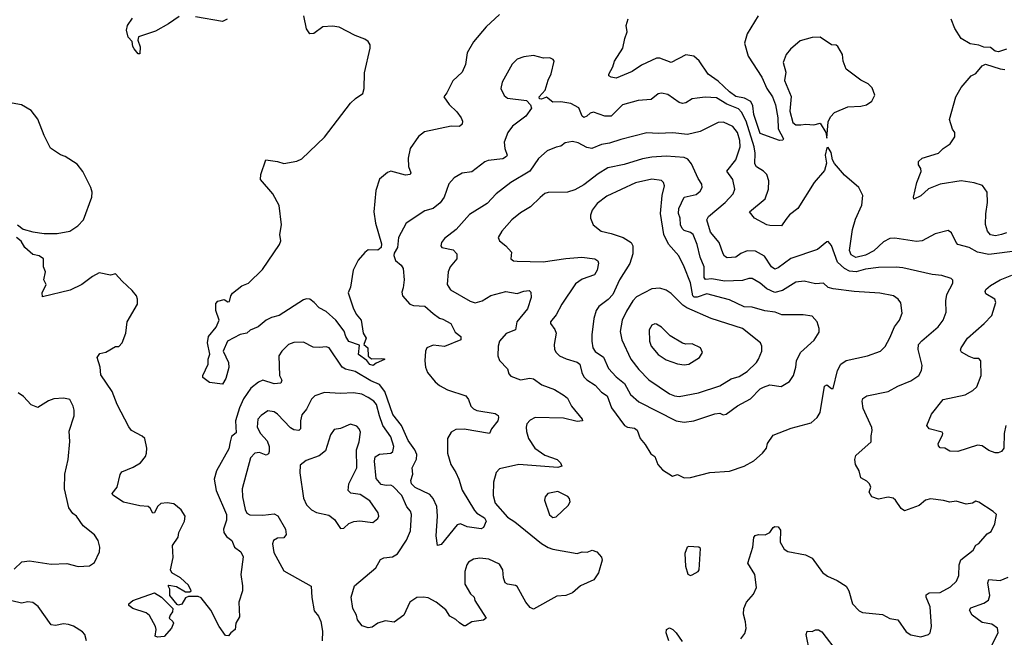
# Model space of a CAD drawing. Extents: x 1921360 to 2014538, y 768294 to 907744.
# Tile 145 of 256: x 1939524 to 1945601, y 830478 to 834291. Entities that reach past the tile are written whole.
import ezdxf

# ---------------------------------------------------------------- set-up
doc = ezdxf.new("R2010")
doc.units = 0

msp = doc.modelspace()

# ---------------------------------------------------------------- linework, layer by layer
at = {"layer": '0CON10XD'}
for points in [[(1940509.1, 834310.9), (1940443.3, 834265), (1940361.2, 834218.8), (1940256.7, 834185), (1940253.6, 834163.6), (1940267, 834123), (1940265, 834080), (1940255, 834080), (1940231.4, 834111.4), (1940222.5, 834125), (1940217.5, 834155), (1940193.4, 834183.4), (1940184, 834225), (1940190, 834255), (1940219.7, 834300.3)], [(1940805, 834293.2), (1940775, 834279.2), (1940608.8, 834308.8)], [(1942485, 834322.5), (1942403.9, 834246.1), (1942326, 834154), (1942286.9, 834085), (1942275.7, 834015), (1942255, 833966.2), (1942196.7, 833913.3), (1942161.3, 833838.7), (1942141.2, 833815), (1942175, 833766.7), (1942222.4, 833722.4), (1942248, 833685), (1942258, 833665), (1942254, 833645), (1942238.1, 833631.9), (1942187.4, 833632.6), (1942022, 833598), (1941985, 833570), (1941934.6, 833495.4), (1941921.9, 833435), (1941923.1, 833385), (1941938, 833345), (1941933.8, 833335), (1941905, 833330.9), (1941815, 833355.6), (1941793.7, 833346.3), (1941745, 833306), (1941722.9, 833237.1), (1941708.8, 833105), (1941720.7, 833035), (1941756.1, 832906.1), (1941755.2, 832885), (1941735, 832866.9), (1941675, 832870), (1941655, 832852.5), (1941613.3, 832806.7), (1941583.1, 832745), (1941565, 832640), (1941551.2, 832605), (1941582, 832512), (1941601.7, 832471.7), (1941631.2, 832435), (1941643.8, 832355), (1941663.3, 832325), (1941647.5, 832285), (1941673.3, 832265), (1941674, 832214), (1941695, 832196.2), (1941755, 832200), (1941775, 832197.5), (1941775, 832192.5), (1941725, 832171.2), (1941705, 832156.2), (1941685, 832162.9), (1941667.5, 832187.5), (1941615, 832223.8), (1941620.8, 832280.8), (1941555, 832304.6), (1941537.1, 832335), (1941527.5, 832367.5), (1941475.9, 832435.9), (1941415, 832489.6), (1941371.5, 832511.5), (1941342.5, 832545), (1941315, 832564.4), (1941295, 832567.3), (1941275, 832561.1), (1941126, 832465), (1941077.7, 832452.3), (1941044.7, 832435.3), (1940995.2, 832394.8), (1940946.7, 832373.3), (1940925, 832354.4), (1940885, 832347.5), (1940806, 832305), (1940780.8, 832245), (1940813.8, 832175), (1940815.8, 832144.2), (1940796.2, 832075), (1940775, 832040), (1940695, 832050), (1940655, 832082.5), (1940654, 832095), (1940686.7, 832165), (1940688, 832195), (1940698, 832225), (1940683.8, 832295), (1940689.6, 832335), (1940737.4, 832392.6), (1940756, 832435), (1940734.2, 832495), (1940735, 832537.5), (1940746.4, 832553.6), (1940785, 832562.5), (1940808.3, 832548.3), (1940819.3, 832550.7), (1940826.2, 832585), (1940837.3, 832602.7), (1940895, 832647.5), (1940936.9, 832663.1), (1941021.7, 832748.3), (1941127.3, 832902.7), (1941136.4, 832926.4), (1941128.8, 832965), (1941140.8, 833025), (1941125, 833142.5), (1941085.8, 833215), (1941011.2, 833305), (1941012, 833335), (1941043.3, 833425), (1941115, 833415.8), (1941155, 833402.5), (1941235, 833417.5), (1941265, 833432.5), (1941404.5, 833565), (1941565, 833775.7), (1941596, 833805), (1941641.9, 833835), (1941649.6, 833865), (1941652.2, 833962.2), (1941688.2, 834115), (1941688.2, 834135), (1941675.4, 834155.4), (1941655, 834170.6), (1941595, 834192.5), (1941495, 834244.3), (1941455, 834251.4), (1941395, 834245.8), (1941340, 834205), (1941315, 834203.8), (1941294.3, 834235), (1941277.3, 834315)], [(1944135, 833866.4), (1944169.8, 833815), (1944189.1, 833765), (1944203.5, 833685), (1944206.4, 833616.4), (1944237.5, 833555), (1944233.6, 833546.4), (1944214.3, 833545.7), (1944095, 833588.9), (1944054.8, 833705), (1944048.4, 833758.4), (1944036.9, 833785), (1943996.9, 833806.9), (1943945, 833815.5), (1943905, 833845.2), (1943835, 833911.5), (1943773.3, 833955), (1943717.4, 834037.4), (1943685, 834065.6), (1943635, 834072.9), (1943545, 834025.8), (1943475, 834053.3), (1943455, 834053.6), (1943360.9, 834009.1), (1943305, 833971.2), (1943205, 833928.9), (1943175.6, 833935.6), (1943161.2, 833945), (1943160, 833955), (1943185, 834000), (1943195.7, 834035), (1943247.5, 834115), (1943259.2, 834175), (1943274, 834215), (1943266.7, 834255), (1943278.8, 834295)], [(1944081.9, 834315), (1944015, 834203.3), (1943998.1, 834145), (1944020, 834065), (1944105.2, 833935.2), (1944135, 833866.4)], [(1945615, 834108), (1945565, 834092.5), (1945545, 834096.7), (1945515, 834118), (1945475, 834120), (1945445, 834133.3), (1945391.2, 834141.2), (1945335, 834173.8), (1945295.8, 834235.8), (1945273.6, 834293.6)], [(1944505, 833560), (1944515, 833660), (1944529.3, 833690.7), (1944552.3, 833717.7), (1944635, 833753.3), (1944715, 833756.7), (1944750, 833765), (1944783, 833787), (1944802.5, 833825), (1944785, 833870), (1944760, 833895), (1944715, 833917.5), (1944624.2, 833984.2), (1944606.7, 834035), (1944603.1, 834075), (1944573.8, 834125), (1944562.7, 834132.7), (1944534.4, 834134.4), (1944465, 834183.1), (1944415, 834180.6), (1944340.4, 834159.6), (1944282.2, 834107.8), (1944255.5, 834075), (1944237.1, 834027.1), (1944253.2, 833966.8), (1944243.8, 833915), (1944285.5, 833815.5), (1944278, 833725), (1944295, 833655.8), (1944315, 833642.2), (1944345, 833640.5), (1944375.8, 833645.8), (1944425, 833641.2), (1944465, 833652.5), (1944500, 833595), (1944505, 833560)], [(1945058.6, 832921.4), (1944925, 832942.5), (1944895, 832940), (1944855, 832918.5), (1944796.4, 832863.6), (1944745, 832837.8), (1944685, 832823.1), (1944655, 832838.7), (1944645.6, 832865), (1944663.7, 832996.3), (1944681.8, 833058.2), (1944721.5, 833145), (1944727.5, 833205), (1944703.8, 833255), (1944615, 833330), (1944552.4, 833402.4), (1944540.8, 833425), (1944531.7, 833471.7), (1944515, 833502.5), (1944505, 833500), (1944496.2, 833455), (1944502.9, 833405), (1944491.2, 833358.8), (1944426.9, 833285), (1944326.9, 833125), (1944275, 833086.9), (1944253.5, 833056.5), (1944225, 833018.1), (1944155, 833019.4), (1944135, 833024.4), (1944058.8, 833065), (1944027.5, 833105), (1944126.2, 833183.8), (1944144.8, 833245.2), (1944147.4, 833295), (1944134.5, 833335), (1944115, 833356.5), (1944072.7, 833382.7), (1944060.8, 833400.8), (1944064.3, 833465.8), (1944057.5, 833505), (1944008.4, 833665), (1943978.9, 833718.9), (1943960.2, 833740.2), (1943888.8, 833768.8), (1943825, 833808.4), (1943755, 833812.5), (1943705, 833807.1), (1943675, 833801.2), (1943635, 833777.5), (1943615, 833773.5), (1943595, 833780), (1943525, 833827.8), (1943485, 833837.8), (1943465, 833832.5), (1943422.4, 833797.6), (1943340.8, 833790.8), (1943245, 833764.3), (1943174.6, 833695.4), (1943135.4, 833695.4), (1943065, 833720.4), (1943045, 833714.5), (1943025, 833695.6), (1943005, 833687.5), (1942995.6, 833695.6), (1942975, 833745.7), (1942925, 833772.5), (1942865, 833782.5), (1942815, 833782), (1942775, 833812.5), (1942745, 833800), (1942731.7, 833801.7), (1942730, 833815), (1942767.5, 833855), (1942785, 833917.5), (1942804.1, 833955.9), (1942823.3, 834035), (1942817.5, 834045), (1942796.1, 834056.1), (1942756.4, 834053.6), (1942695, 834068.8), (1942635, 834062), (1942595, 834046), (1942564.4, 834015.6), (1942501.2, 833905), (1942493.8, 833865), (1942515, 833822.5), (1942535, 833806.7), (1942652, 833792), (1942677.5, 833765), (1942683.3, 833745), (1942648.8, 833695), (1942565, 833634.2), (1942536.4, 833593.6), (1942514.3, 833535), (1942518.1, 833495), (1942531.9, 833455), (1942528.6, 833445), (1942505, 833431.5), (1942415, 833421.4), (1942395, 833412.5), (1942315, 833351.9), (1942255, 833343.3), (1942205.3, 833314.7), (1942171.7, 833278.3), (1942142.9, 833195), (1942119.6, 833160.4), (1942075, 833125.5), (1942025, 833111.4), (1941909.2, 833035), (1941862.2, 832945), (1941856.9, 832885), (1941835, 832848.8), (1941832.9, 832835), (1941842.9, 832805), (1941878.1, 832775), (1941891.4, 832755), (1941896.2, 832685), (1941891.2, 832635), (1941881.7, 832608.3), (1941886.2, 832585), (1941931.2, 832535), (1941955, 832527.1), (1942025, 832521.4), (1942076.2, 832476.2), (1942115, 832448.6), (1942135, 832441.9), (1942186, 832415), (1942211.2, 832361.2), (1942247.5, 832335), (1942246.7, 832315), (1942145, 832272.5), (1942075, 832281.9), (1942036.2, 832265), (1942028.1, 832245), (1942024.4, 832185.6), (1942029.6, 832145), (1942041.7, 832111.7), (1942088.1, 832055), (1942115, 832033.1), (1942165, 832006.2), (1942277.9, 831967.9), (1942293.8, 831945), (1942308.8, 831905), (1942325, 831888), (1942345, 831878), (1942458.6, 831858.6), (1942477.5, 831847.5), (1942480, 831835), (1942475.8, 831815), (1942435.7, 831765), (1942424.1, 831735.9), (1942266.4, 831763.6), (1942215, 831761.2), (1942188.1, 831745), (1942165.5, 831704.5), (1942165.3, 831615), (1942185.2, 831545.2), (1942215, 831494.4), (1942235.3, 831455), (1942255.3, 831385.3), (1942330.2, 831260.2), (1942345, 831243.8), (1942392, 831215), (1942403.8, 831195), (1942386.2, 831155), (1942372, 831148), (1942285, 831160), (1942245, 831177.5), (1942225, 831171.4), (1942125, 831051.2), (1942103.6, 831043.6), (1942094.4, 831105), (1942103.2, 831225), (1942099.5, 831285), (1942075.4, 831335.4), (1942055, 831359.1), (1941965, 831402.6), (1941942.3, 831425), (1941938.8, 831445), (1941949.6, 831485), (1941946.4, 831525), (1941973.2, 831576.8), (1941976.2, 831606.2), (1941963.1, 831635), (1941922.4, 831692.4), (1941880.9, 831785), (1941826.8, 831853.2), (1941777.2, 831995), (1941745, 832039.5), (1941691.8, 832061.8), (1941595, 832118.9), (1941535, 832133.8), (1941515, 832144.5), (1941433.3, 832265), (1941415, 832270.8), (1941374.1, 832265.9), (1941335, 832269.2), (1941275, 832299.4), (1941215, 832296.9), (1941183.8, 832285), (1941142.5, 832245), (1941124.2, 832215), (1941126.7, 832095), (1941141.4, 832065), (1941135, 832046), (1941095, 832042.9), (1941025, 832064.3), (1940997.2, 832052.8), (1940951.4, 832015), (1940905, 831949.4), (1940880, 831895), (1940855.9, 831815), (1940859.3, 831740.7), (1940832, 831718), (1940822.9, 831685), (1940815, 831642), (1940738.4, 831505), (1940725.3, 831455), (1940736.7, 831385), (1940799.7, 831235), (1940799.7, 831200.2), (1940781.8, 831145), (1940784.4, 831125), (1940800.8, 831100.8), (1940834, 831075), (1940850, 831035), (1940889.2, 831005), (1940903.1, 830975), (1940889.2, 830865), (1940900, 830795), (1940898.8, 830765), (1940876.7, 830695), (1940880, 830605), (1940857.5, 830565), (1940853.8, 830525), (1940826.7, 830505), (1940813.6, 830486.4), (1940795, 830488.8), (1940755.7, 830545), (1940703.6, 830645), (1940645, 830720.8), (1940625, 830729.2), (1940565, 830730), (1940548, 830722), (1940525, 830683.3), (1940505, 830676.7), (1940495, 830680), (1940450, 830735), (1940450, 830775), (1940440, 830795), (1940445, 830800), (1940491.7, 830791.7), (1940548.3, 830758.3), (1940575, 830757.5), (1940582.5, 830765), (1940565, 830798.8), (1940515.8, 830845), (1940462, 830875), (1940455.5, 830895), (1940471.2, 830971.2), (1940468.1, 831045), (1940501.1, 831095), (1940505.7, 831125), (1940541.8, 831195), (1940544.5, 831225), (1940520.5, 831265), (1940475, 831302.7), (1940435, 831308.8), (1940395, 831303.1), (1940374.1, 831285.9), (1940355, 831246.2), (1940345, 831244.3), (1940328.9, 831275), (1940316, 831286), (1940265, 831290), (1940165, 831311.4), (1940099.2, 831355), (1940094.3, 831365.7), (1940126.3, 831403.7), (1940145, 831482.5), (1940155, 831500), (1940225, 831528.8), (1940270, 831555), (1940300, 831595), (1940306.2, 831615), (1940308, 831645), (1940296.2, 831705), (1940279.7, 831719.7), (1940213.8, 831755), (1940198.1, 831778.1), (1940125.7, 831915), (1940094.5, 831994.5), (1940025, 832097.5), (1940020.8, 832145), (1940002, 832205), (1940019.3, 832230.7), (1940055, 832237.5), (1940115, 832272.5), (1940135, 832272.5), (1940156.7, 832295), (1940180, 832355), (1940188, 832425), (1940251.2, 832535), (1940251.2, 832565), (1940244, 832585), (1940218.9, 832618.9), (1940155.8, 832675.8), (1940115, 832722.5), (1940085, 832713.3), (1940015, 832727.5), (1939973.9, 832706.1), (1939907.5, 832655), (1939835, 832620), (1939665, 832580), (1939663.3, 832605), (1939686.7, 832655), (1939672.5, 832685), (1939682.5, 832735), (1939670, 832765), (1939670, 832815), (1939645, 832832.5), (1939605, 832840), (1939556.7, 832885), (1939533, 832923), (1939503.8, 832945)], [(1945615, 832975.3), (1945583.9, 832963.9), (1945546.5, 832956.5), (1945515, 832961.8), (1945496.5, 832985), (1945485.4, 833025.4), (1945487.4, 833092.6), (1945498.3, 833161.7), (1945495.8, 833225.8), (1945466.6, 833266.6), (1945415, 833283.1), (1945335, 833295.6), (1945205, 833275.6), (1945132.6, 833247.4), (1945085, 833202.9), (1945043.6, 833183.6), (1945040, 833195), (1945060.6, 833285), (1945087.3, 833352.7), (1945085, 833372.5), (1945071.2, 833395), (1945071.2, 833415), (1945095, 833435.8), (1945194.1, 833465.9), (1945223.3, 833495), (1945266.7, 833525), (1945295, 833567.5), (1945296.4, 833593.6), (1945281.2, 833615), (1945263.3, 833675), (1945301.2, 833815), (1945335, 833872.5), (1945397, 833943), (1945425, 833957.5), (1945465, 834006.7), (1945485, 834016.7), (1945575, 833986.7), (1945605, 833983.3)], [(1939510, 833025), (1939546.4, 832996.4), (1939605, 832980), (1939675, 832970), (1939755, 832970), (1939832.5, 832985), (1939883, 833017), (1939918, 833055), (1939969.2, 833195), (1939970.8, 833225), (1939964, 833255), (1939914.2, 833354.2), (1939879.7, 833399.7), (1939805, 833446.7), (1939775, 833456.7), (1939715, 833497.5), (1939676, 833575), (1939636.8, 833676.8), (1939595, 833730.8), (1939535, 833765.7), (1939385, 833792.5)], [(1943975, 830468.8), (1943999.1, 830500.9), (1944008.3, 830531.7), (1944004.3, 830574.3), (1943990.5, 830620.5), (1943993.1, 830655), (1944010, 830695), (1944054.2, 830745), (1944072, 830785), (1944062.2, 830865), (1944019.2, 830935), (1944050, 831035), (1944056.1, 831093.9), (1944064.2, 831105.8), (1944085, 831113.3), (1944125, 831111.2), (1944155, 831124), (1944174.2, 831155), (1944185, 831161.9), (1944205, 831159.6), (1944220.3, 831139.7), (1944217.5, 831065), (1944241.7, 831021.7), (1944265, 831006.7), (1944375, 830987.5), (1944415, 830965.8), (1944478.3, 830878.3), (1944510, 830855), (1944569.3, 830829.3), (1944625, 830792.5), (1944641.2, 830765), (1944663.9, 830683.9), (1944705, 830640.8), (1944725, 830631.1), (1944848.7, 830618.7), (1944895, 830593.8), (1944945, 830586), (1944995, 830511.9), (1945025, 830492.5), (1945085, 830480), (1945132.5, 830495), (1945144.3, 830505.7), (1945151.1, 830545), (1945143.1, 830665), (1945119.2, 830725), (1945119.3, 830740.7), (1945137.7, 830752.3), (1945204.6, 830755.4), (1945269.7, 830790.3), (1945305.7, 830825), (1945319.7, 830859.7), (1945321.8, 830925), (1945333.4, 830956.6), (1945409.2, 831015), (1945425, 831046.2), (1945445, 831056.2), (1945495, 831117.5), (1945519.3, 831130.7), (1945542.3, 831177.7), (1945552.5, 831235), (1945533.3, 831255), (1945445, 831311.4), (1945425, 831317.5), (1945405, 831306.2), (1945365, 831300), (1945305, 831318.8), (1945265, 831311.4), (1945225, 831323.3), (1945145, 831332.2), (1945115, 831324), (1945075, 831292.2), (1944985, 831258.6), (1944965, 831272.5), (1944929.4, 831325), (1944915, 831336.9), (1944885, 831342.9), (1944825, 831330), (1944783.3, 831345), (1944767, 831373), (1944776.7, 831405), (1944770, 831425), (1944752.3, 831442.3), (1944715, 831462), (1944705.6, 831505.6), (1944681.8, 831545), (1944677.9, 831575), (1944685, 831600.8), (1944780, 831685), (1944779.4, 831720.6), (1944785.8, 831755), (1944782.7, 831772.7), (1944729.3, 831889.3), (1944723.3, 831935), (1944727.6, 831952.4), (1944751.7, 831968.3), (1944885.4, 831994.6), (1944945, 832028.5), (1945025, 832060.6), (1945074.2, 832095), (1945090, 832125), (1945093.3, 832155), (1945068.6, 832255), (1945072.4, 832285), (1945091.3, 832308.7), (1945192.5, 832395), (1945224.3, 832435), (1945241.4, 832485), (1945240.4, 832555), (1945246.2, 832595), (1945284.4, 832665), (1945283.3, 832683.3), (1945273.6, 832693.6), (1945215, 832712.2), (1945155, 832717.9), (1944975, 832759.5), (1944933.6, 832763.6), (1944825, 832761.5), (1944745, 832750.5), (1944686, 832734), (1944645, 832737.5), (1944613.9, 832753.9), (1944572.7, 832792.7), (1944535, 832896.2), (1944515, 832920.8), (1944505, 832920), (1944447.3, 832872.7), (1944284.1, 832815.9), (1944205, 832759.5), (1944185, 832751.5), (1944165, 832764.4), (1944120.2, 832830.2), (1944065, 832862.5), (1944015, 832862.7), (1943975, 832847.3), (1943945, 832824.4), (1943891.3, 832821.3), (1943875, 832830.8), (1943865.4, 832845.4), (1943841.1, 832915), (1943788, 832978), (1943765.7, 833055), (1943775.8, 833075), (1943877.7, 833162.3), (1943927.5, 833215), (1943938.9, 833245), (1943925.4, 833305), (1943888.2, 833355), (1943944.1, 833425), (1943971.6, 833505), (1943969.3, 833545), (1943954.8, 833594.8), (1943925, 833632.2), (1943867.2, 833657.2), (1943835, 833656.7), (1943725, 833600.5), (1943645, 833581.8), (1943555, 833592.9), (1943465, 833588.9), (1943395, 833593.1), (1943235, 833551.8), (1943165, 833527.5), (1943115, 833520.4), (1943055, 833495.4), (1943025, 833500.6), (1942971.4, 833531.3), (1942935, 833537.9), (1942890.2, 833529.8), (1942865, 833509.2), (1942835, 833502.9), (1942778.9, 833481.1), (1942726.9, 833433.1), (1942672.2, 833355), (1942555, 833284.5), (1942464.3, 833215), (1942410, 833155), (1942301.2, 833088.8), (1942217.1, 832995), (1942145, 832939.4), (1942127.5, 832915), (1942124, 832895), (1942130, 832885), (1942199.4, 832869.4), (1942222.5, 832845), (1942221.4, 832815), (1942180.5, 832765), (1942169.5, 832735), (1942161.8, 832655), (1942182.7, 832622.7), (1942305, 832552.7), (1942335, 832542.9), (1942378.8, 832555), (1942432.6, 832587.4), (1942525, 832611.9)], [(1943625, 831462.9), (1943665, 831464.2), (1943784.2, 831495.8), (1943905, 831503.1), (1943996, 831534), (1944055, 831567.5), (1944109.4, 831615), (1944134.2, 831645), (1944140, 831675), (1944175, 831726.7), (1944285, 831768), (1944408.6, 831801.4), (1944445.4, 831834.6), (1944465.6, 831865), (1944492.1, 832027.9), (1944505, 832035.7), (1944535, 832014), (1944545, 832013.8), (1944570.9, 832125), (1944593.1, 832165), (1944625, 832186.4), (1944757.5, 832215), (1944836.1, 832243.9), (1944865, 832273.8), (1944895, 832327.5), (1944924, 832395), (1944954.3, 832435), (1944970.5, 832479.5), (1944961.7, 832541.7), (1944946.2, 832565), (1944918, 832585), (1944832.8, 832602.8), (1944675, 832612.5), (1944545, 832630), (1944515, 832637.5), (1944485, 832663.1), (1944435, 832659.5), (1944365, 832677.1), (1944315, 832669.6), (1944232, 832618), (1944185, 832605.9), (1944135, 832629.7), (1944095, 832664.6), (1944045, 832693.6), (1944025, 832693.6), (1943985, 832681.1), (1943875, 832676.2), (1943795, 832689.8), (1943757.1, 832687.1), (1943748.3, 832698.3), (1943748.6, 832765), (1943723.6, 832823.6), (1943706.4, 832903.6), (1943680.4, 832965), (1943665, 832976.7), (1943625, 832989.4), (1943612.2, 833002.2), (1943602.5, 833025), (1943600, 833065), (1943590, 833095), (1943592.3, 833125), (1943624.5, 833195), (1943698.3, 833211.7), (1943725, 833231.4), (1943737.3, 833255), (1943734.3, 833275), (1943711.1, 833311.1), (1943669.8, 833399.8), (1943648.8, 833428.8), (1943625, 833440.8), (1943515, 833448.9), (1943425, 833441.8), (1943367.8, 833432.2), (1943254.1, 833395.9), (1943155, 833375.4), (1943095, 833339.5), (1943005, 833271.2), (1942949.8, 833240.2), (1942905, 833226.4), (1942785, 833224.5), (1942765, 833216.7), (1942736.7, 833193.3), (1942676.7, 833135), (1942615, 833098.2), (1942560.9, 833055), (1942500, 832985), (1942478, 832945), (1942486, 832925), (1942524.2, 832895), (1942559.2, 832855), (1942555, 832813.8), (1942572.5, 832802.5), (1942595, 832799.2), (1942755, 832795.4), (1942895, 832816.7), (1942994.6, 832824.6), (1943073.3, 832815), (1943091.7, 832801.7), (1943097, 832787), (1943089.2, 832745), (1943071.4, 832715), (1942995, 832689.2), (1942955, 832660), (1942870, 832535), (1942835, 832468), (1942801.2, 832425), (1942800, 832415), (1942827.4, 832377.4), (1942834.3, 832355), (1942821.9, 832285), (1942825.7, 832255), (1942834.2, 832235), (1942856.3, 832216.3), (1942896.7, 832196.7), (1942965.7, 832175.7), (1942981.1, 832165), (1942992.7, 832112.7), (1943006.1, 832086.1), (1943025, 832066.9), (1943075.6, 832035), (1943115, 831991.5), (1943149.4, 831969.4), (1943176.2, 831895), (1943257.1, 831785), (1943275, 831774.6), (1943318.2, 831768.2), (1943335, 831757.5), (1943354.5, 831704.5), (1943385, 831668.8), (1943419.7, 831609.7), (1943445, 831593.3), (1943462, 831545), (1943491.7, 831511.7), (1943553, 831473), (1943585, 831482), (1943625, 831462.9)], [(1943625, 831806.4), (1943685, 831814.5), (1943815, 831857.9), (1943845, 831862), (1943865, 831851.2), (1943885, 831854.4), (1943954, 831906), (1944035, 831950), (1944095, 832010.8), (1944115, 832022.9), (1944155, 832035.6), (1944223, 832027), (1944275, 832057.5), (1944301.1, 832095), (1944315.4, 832144.6), (1944318.9, 832185), (1944343, 832237), (1944427.7, 832312.3), (1944457.6, 832362.4), (1944457.8, 832385), (1944445.6, 832425), (1944415, 832460), (1944359.1, 832469.1), (1944228.9, 832468.9), (1944186.7, 832485), (1944123.7, 832493.7), (1944045.9, 832515.9), (1943995, 832517.5), (1943905, 832561.1), (1943865, 832570.7), (1943765, 832598.3), (1943705, 832577.7), (1943687.9, 832577.9), (1943678.2, 832585), (1943665.2, 832665.2), (1943625, 832765.8), (1943592.6, 832832.6), (1943529.1, 832905), (1943499.6, 832965), (1943480, 833095), (1943490, 833205), (1943504.4, 833265), (1943497.1, 833285), (1943485, 833297.1), (1943425, 833305.4), (1943325, 833284), (1943148.7, 833201.3), (1943087.8, 833155), (1943057.5, 833115), (1943047, 833083), (1943047.1, 833065), (1943064.2, 833024.2), (1943113.3, 832985), (1943175, 832970), (1943248, 832945), (1943298.8, 832915), (1943307.5, 832895), (1943308.5, 832845), (1943290.5, 832785), (1943226.5, 832685), (1943185.4, 832595), (1943156.1, 832563.9), (1943099.5, 832520.5), (1943081.5, 832495), (1943068.5, 832445), (1943055.5, 832345), (1943054.5, 832305), (1943061.8, 832265), (1943075, 832242.2), (1943126.9, 832206.9), (1943158.1, 832138.1), (1943205, 832085.4), (1943257.9, 832045), (1943295, 831976.9), (1943345, 831932.2), (1943575, 831813.8), (1943625, 831806.4)], [(1945683.8, 832863.8), (1945505, 832841.5), (1945435, 832856.2), (1945383.8, 832885), (1945315, 832901.9), (1945303.3, 832915), (1945276.2, 832975), (1945255, 832988.8), (1945175, 832969.4), (1945093.8, 832926.2), (1945058.6, 832921.4)], [(1945611.2, 831785), (1945601.1, 831735), (1945598.8, 831645), (1945584.2, 831625.8), (1945564.2, 831615.8), (1945545, 831615.8), (1945505, 831630.8), (1945465, 831659.2), (1945435, 831664.2), (1945315, 831625.8), (1945265, 831626.7), (1945235, 831646.2), (1945205, 831647.5), (1945195, 831660), (1945194, 831675), (1945220, 831725), (1945222.5, 831735), (1945216.7, 831745), (1945137.5, 831765), (1945123.8, 831785), (1945151.2, 831855), (1945224.3, 831945), (1945360, 831975), (1945407.6, 832002.4), (1945432.5, 832025), (1945458.1, 832095), (1945457.1, 832185), (1945445, 832199.2), (1945415, 832200), (1945385, 832211.4), (1945337.1, 832237.1), (1945331.2, 832251.2), (1945334.2, 832265), (1945374.5, 832325), (1945476.7, 832415), (1945523.8, 832465), (1945548.1, 832545), (1945542, 832565), (1945487.6, 832597.6), (1945483, 832613), (1945488.1, 832625), (1945515, 832648.8), (1945575, 832683.8), (1945646.8, 832713.2)], [(1942525, 832611.9), (1942595, 832599.5), (1942635, 832614.4), (1942668.1, 832618.1), (1942678.6, 832608.6), (1942680.5, 832575), (1942657.5, 832505), (1942592.7, 832425), (1942585, 832376), (1942526.8, 832353.2), (1942485.5, 832305), (1942476.7, 832275), (1942475.7, 832215), (1942485, 832186.2), (1942534.3, 832134.3), (1942543.1, 832105), (1942555, 832089.2), (1942615, 832068), (1942673.2, 832076.8), (1942695, 832073.3), (1942746.4, 832036.4), (1942825, 832007.8), (1942885, 831970), (1942905, 831954.2), (1942930, 831905), (1942996.2, 831823.8), (1942997.5, 831815), (1942965, 831810.4), (1942880.1, 831830.1), (1942705, 831834.7), (1942675, 831818.8), (1942655, 831795.7), (1942649.2, 831775), (1942651.3, 831748.7), (1942663.8, 831705), (1942703.1, 831645), (1942765, 831602.2), (1942840.8, 831575), (1942862, 831555), (1942870, 831535), (1942845, 831527.1), (1942605, 831544.1), (1942485, 831517.5), (1942465.8, 831495), (1942448.6, 831435), (1942446.6, 831353.4), (1942459.1, 831305), (1942535, 831219.1), (1942580.2, 831190.2), (1942745, 831057.6), (1942785, 831033.1), (1942815, 831021.2), (1942965, 830996), (1942995, 831006), (1943026.1, 831003.9), (1943056.4, 831016.4), (1943086.4, 831006.4), (1943115, 830972.5), (1943118.8, 830955), (1943096.2, 830875), (1943067.3, 830832.7), (1942985, 830795.7), (1942935, 830752.5), (1942895, 830736), (1942838.3, 830731.7), (1942695, 830652.5), (1942675, 830662.5), (1942647.1, 830695), (1942595, 830791.2), (1942585, 830798), (1942535, 830806), (1942521.2, 830815), (1942510, 830845), (1942505.8, 830895), (1942485, 830930), (1942419.3, 830959.3), (1942365, 830965.6), (1942325, 830960.8), (1942295, 830942), (1942282.9, 830925), (1942271.4, 830885), (1942271.4, 830805), (1942305.6, 830745.6), (1942329.2, 830725), (1942334.2, 830705), (1942402.9, 830595), (1942387.4, 830582.6), (1942315, 830573.3), (1942275, 830548.9), (1942265, 830549.5), (1942238, 830568), (1942215, 830588.2), (1942177.9, 830607.9), (1942155, 830647.9), (1942095, 830694.5), (1942045, 830721.1), (1942015, 830725.5), (1941975, 830723.1), (1941932, 830695), (1941894.7, 830615.3), (1941835, 830570.8), (1941779.7, 830580.3), (1941735, 830564.2), (1941700.3, 830539.7), (1941675, 830536), (1941637.7, 830547.7), (1941608.8, 830585), (1941602, 830615), (1941580, 830655), (1941569.5, 830725), (1941591.1, 830795), (1941722.9, 830907.1), (1941750.9, 830959.1), (1941772.4, 830967.6), (1941825, 830974.3), (1941856.2, 830993.8), (1941912.4, 831077.6), (1941935.5, 831135), (1941943.1, 831235), (1941935.5, 831255.5), (1941913.4, 831283.4), (1941882.6, 831352.6), (1941829.2, 831409.2), (1941815, 831416.2), (1941785, 831414.6), (1941755, 831422), (1941725, 831457.5), (1941714, 831565), (1941718.1, 831591.9), (1941745, 831607.5), (1941815.5, 831614.5), (1941827.5, 831625), (1941833.4, 831656.6), (1941814.6, 831715), (1941766.2, 831786.2), (1941743.8, 831845), (1941726.4, 831915), (1941710.5, 831935), (1941675, 831957.9), (1941635, 831978.2), (1941585, 831986.2), (1941505, 831982.9), (1941405, 831990), (1941345, 831969.4), (1941325, 831947.5), (1941295, 831885.8), (1941265, 831851.2), (1941257.3, 831815), (1941258.1, 831765), (1941246.4, 831753.6), (1941215, 831757.9), (1941195, 831770.4), (1941116.1, 831856.1), (1941095, 831869.5), (1941055, 831875.5), (1941015, 831847.5), (1940993.3, 831825), (1940990.5, 831775), (1941009.4, 831735), (1941051.6, 831691.6), (1941063.9, 831655), (1941064.6, 831625), (1941059.4, 831610.6), (1941045, 831602.5), (1941005, 831619.5), (1940975, 831615.4), (1940948.1, 831585), (1940896.7, 831395), (1940898.9, 831345), (1940915, 831266.7), (1940925, 831244), (1940943.6, 831233.6), (1941025, 831232.5), (1941095, 831239.2), (1941117.2, 831227.2), (1941165, 831146), (1941168.5, 831111.5), (1941155, 831092.5), (1941115, 831090), (1941091.2, 831075), (1941084.3, 831055), (1941091.7, 831001.7), (1941155, 830888.1), (1941323.6, 830793.6), (1941326.1, 830723.9), (1941341.4, 830641.4), (1941368.3, 830608.3), (1941382, 830575), (1941393.8, 830515), (1941390.8, 830455)], [(1943595, 831964.6), (1943713.2, 831986.8), (1943845, 832031.1), (1943915, 832073.3), (1943965, 832086.9), (1944015, 832118.2), (1944072.2, 832175), (1944083.5, 832195), (1944104.5, 832245), (1944104.5, 832274.5), (1944097.1, 832295), (1943984.6, 832384.6), (1943791.2, 832445), (1943641.1, 832511.1), (1943617.4, 832527.4), (1943545, 832600), (1943515, 832620.8), (1943475, 832634.2), (1943425, 832630), (1943330.7, 832579.2), (1943307.9, 832555), (1943269.6, 832490.4), (1943243.5, 832436.5), (1943231.2, 832365), (1943241.1, 832315), (1943295.2, 832195.2), (1943345, 832130.5), (1943406.3, 832066.3), (1943535, 831980), (1943565, 831967.5), (1943595, 831964.6)], [(1943625, 832159.2), (1943655, 832164.2), (1943720, 832205), (1943737.5, 832235), (1943726.7, 832265), (1943675, 832288.6), (1943635, 832287.5), (1943615, 832294), (1943539.4, 832339.4), (1943485, 832392), (1943455, 832410), (1943445, 832414), (1943426.2, 832405), (1943409.2, 832375), (1943410.6, 832305), (1943422.2, 832275), (1943465, 832222.9), (1943515, 832190), (1943585, 832166), (1943625, 832159.2)], [(1939490.8, 830899.2), (1939536.4, 830943.6), (1939585, 830950), (1939718.3, 830928.3), (1939815, 830934), (1939885, 830914), (1939955, 830920), (1939985, 830940), (1940015.8, 831005), (1940019.2, 831035), (1940008.6, 831075), (1939985, 831110), (1939916.2, 831165), (1939875.6, 831225.6), (1939852.4, 831242.4), (1939826.4, 831276.4), (1939800.6, 831395), (1939802.5, 831485), (1939824, 831575), (1939833.9, 831686.1), (1939829.3, 831750.7), (1939861.2, 831845), (1939860.7, 831880.7), (1939853.3, 831905), (1939832.5, 831945), (1939825, 831948.8), (1939795, 831953.3), (1939735, 831950), (1939702.3, 831937.7), (1939635, 831897.5), (1939595, 831912.5), (1939547.5, 831965), (1939515, 831986.7)], [(1941505, 831150), (1941525, 831152.5), (1941555, 831181.2), (1941587.3, 831192.7), (1941624.2, 831195.8), (1941703.2, 831186.8), (1941735, 831212), (1941740, 831225), (1941737, 831247), (1941685, 831319.5), (1941625, 831359.5), (1941567.1, 831367.1), (1941551.4, 831385), (1941556.2, 831425), (1941605.4, 831525), (1941603.1, 831635), (1941619.1, 831685), (1941626.7, 831745), (1941620, 831765), (1941605, 831782), (1941565, 831793.8), (1941505, 831766), (1941465, 831761.2), (1941442.4, 831727.6), (1941411.9, 831628.1), (1941371.5, 831598.5), (1941291.7, 831568.3), (1941255, 831540), (1941253, 831493), (1941275, 831337.5), (1941295, 831296), (1941325, 831264.4), (1941355, 831248.9), (1941432.1, 831232.1), (1941466.7, 831205), (1941505, 831150)], [(1942815, 831218), (1942835, 831222.5), (1942908.7, 831291.3), (1942920.8, 831315), (1942917.5, 831335), (1942907, 831347), (1942845, 831378.1), (1942783.8, 831365), (1942768, 831345), (1942764, 831325), (1942795, 831233.3), (1942815, 831218)], [(1943665, 830860), (1943675, 830863.3), (1943712.5, 830885), (1943718.8, 830895), (1943726.2, 831025), (1943715, 831033.3), (1943655, 831039.2), (1943643.3, 831035), (1943630, 830995), (1943633.3, 830916.7), (1943647, 830867), (1943665, 830860)], [(1945517, 830413), (1945562.9, 830505), (1945559.2, 830535), (1945525, 830558.1), (1945465, 830570), (1945402.5, 830615), (1945385.8, 830645), (1945395, 830660), (1945475, 830687.7), (1945503.2, 830706.8), (1945512.1, 830735), (1945500.5, 830815), (1945505, 830833.8), (1945575, 830829.1), (1945625, 830848.6)], [(1940375, 830478), (1940360, 830485), (1940366, 830525), (1940362.9, 830545), (1940325, 830612), (1940305, 830628.6), (1940222.5, 830655), (1940197.5, 830675), (1940197.5, 830685), (1940222.5, 830705), (1940355, 830752.5), (1940400, 830725), (1940470, 830655), (1940467.5, 830635), (1940452.5, 830615), (1940447.5, 830595), (1940470, 830575), (1940472.5, 830565), (1940461.2, 830535), (1940415, 830482), (1940375, 830478)], [(1939936.1, 830456.1), (1939926.2, 830495), (1939911.7, 830511.7), (1939856.3, 830546.3), (1939825, 830556.9), (1939795, 830560), (1939745, 830550), (1939717.5, 830555), (1939638.8, 830668.8), (1939605, 830693.3), (1939575, 830696.2), (1939535, 830688.8), (1939475, 830703.3)], [(1943531.3, 830455), (1943513.8, 830505), (1943516, 830525), (1943535, 830535.8), (1943555, 830526.2), (1943576.4, 830506.4), (1943612.7, 830452.7)], [(1944401.9, 830385), (1944378.6, 830495), (1944385, 830516), (1944415, 830513.3), (1944436.7, 830523.3), (1944455, 830524), (1944475, 830512.5), (1944575, 830379.2)]]:
    msp.add_lwpolyline(points, dxfattribs=at)

doc.saveas('drawing.dxf')
